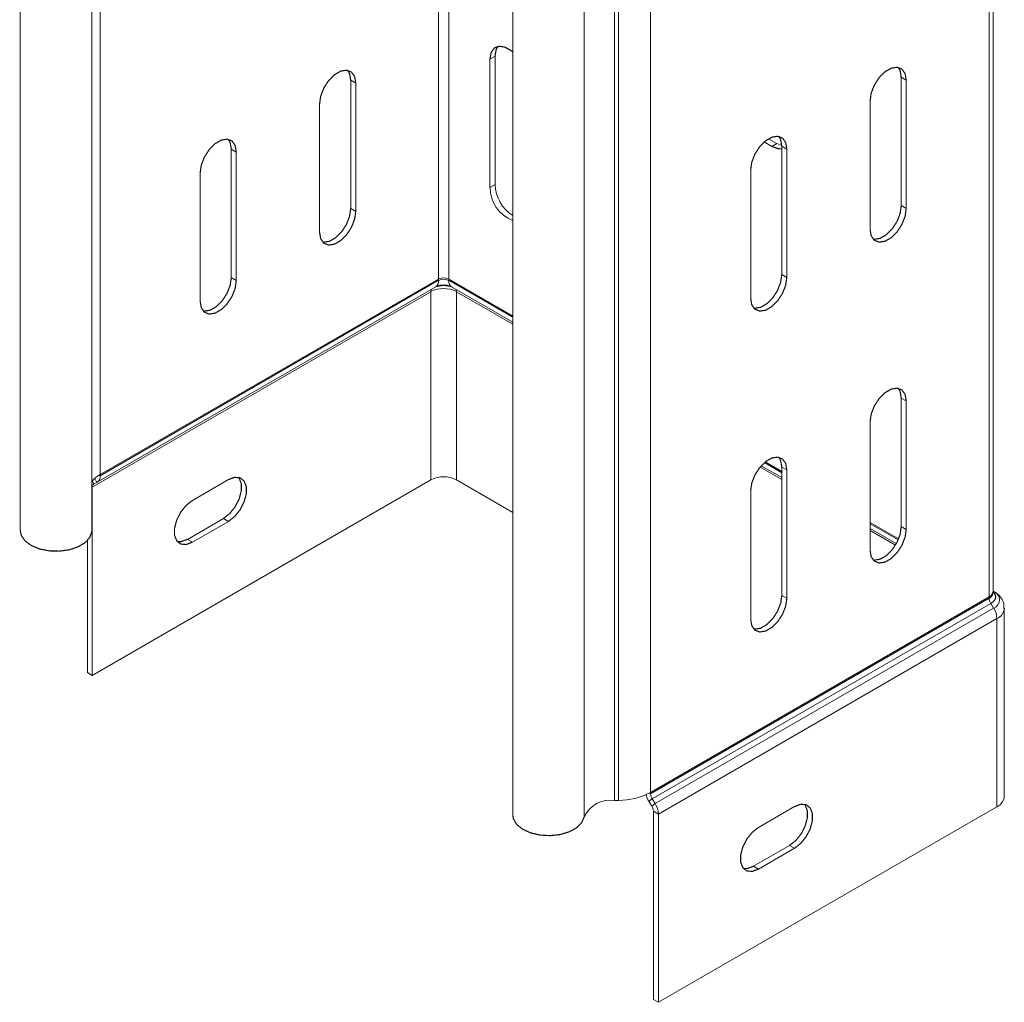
# Model space of a CAD drawing. Header units: millimetres. Extents: x 277 to 1082, y -1296 to 1314.
# Tile 1 of 29: x 364 to 489, y -1296 to -1171. Entities that reach past the tile are written whole.
import ezdxf

# ---------------------------------------------------------------- set-up
doc = ezdxf.new("R2010")
doc.units = ezdxf.units.MM
doc.linetypes.add('K5LT32768', pattern=[0])
doc.linetypes.add('K5LT32769', pattern=[0])

msp = doc.modelspace()

# ---------------------------------------------------------------- linework, layer by layer
at = {"color": 7, "linetype": 'K5LT32768', "lineweight": 15}
for p, q in [((363.81, -1016.93), (363.81, -1235.76)), ((372.91, -1235.76), (372.91, -1017.97)), ((487.66, -1243.46), (487.66, -1025.06)), ((487.14, -1244.2), (487.14, -1025.37)), ((444.05, -1269.08), (444.05, -1050.24)), ((439.46, -1270.1), (439.46, -1051.26)), ((439.96, -1270.09), (439.96, -1051.26)), ((426.5, -1053.11), (426.5, -1271.95)), ((424.24, -1175.39), (423.6, -1175.76)), ((424.24, -1175.39), (424.24, -1191.72)), ((423.6, -1175.76), (423.6, -1192.09)), ((476.58, -1178.44), (475.94, -1178.07)), ((475.94, -1178.07), (475.94, -1194.4)), ((405.87, -1178.44), (406.51, -1178.81)), ((405.87, -1194.78), (405.87, -1178.44)), ((406.51, -1195.14), (406.51, -1178.81)), ((476.58, -1178.44), (476.58, -1194.77)), ((401.91, -1181.47), (401.91, -1197.8)), ((471.98, -1197.42), (471.98, -1181.09)), ((458.5, -1186.31), (459.49, -1186.88)), ((459.06, -1185.9), (460.13, -1186.51)), ((460.13, -1186.51), (459.49, -1186.88)), ((460.13, -1186.51), (460.74, -1186.77)), ((461.38, -1187.21), (460.74, -1186.85)), ((460.74, -1186.85), (460.74, -1203.18)), ((390.67, -1187.22), (391.3, -1187.59)), ((390.67, -1203.55), (390.67, -1187.22)), ((391.3, -1203.92), (391.3, -1187.59)), ((461.38, -1187.21), (461.38, -1203.54)), ((386.71, -1190.24), (386.71, -1206.57)), ((456.78, -1206.2), (456.78, -1189.87)), ((424.24, -1191.72), (423.6, -1192.09)), ((405.87, -1194.78), (406.51, -1195.14)), ((476.58, -1194.77), (475.94, -1194.4)), ((373.97, -1228.62), (417.06, -1203.75)), ((373.97, -1228.79), (417.06, -1203.91)), ((390.67, -1203.55), (391.3, -1203.92)), ((417.06, -1203.75), (417.06, -1203.91)), ((418.34, -1203.75), (426.5, -1208.46)), ((418.34, -1203.75), (418.34, -1203.91)), ((461.38, -1203.54), (460.74, -1203.18)), ((372.98, -1230.23), (416.07, -1205.36)), ((373.6, -1229.61), (416.69, -1204.74)), ((416.07, -1205.36), (416.07, -1229.3)), ((416.69, -1204.74), (416.76, -1204.7)), ((418.62, -1204.7), (418.71, -1204.74)), ((418.71, -1204.74), (426.5, -1209.23)), ((419.33, -1205.36), (419.33, -1229.3)), ((476.58, -1219.26), (475.94, -1218.9)), ((475.94, -1218.9), (475.94, -1235.23)), ((476.58, -1219.26), (476.58, -1235.6)), ((471.98, -1238.25), (471.98, -1221.92)), ((458.13, -1227.5), (460.74, -1229)), ((458.64, -1227.01), (460.74, -1228.23)), ((461.38, -1228.04), (460.74, -1227.67)), ((460.74, -1227.67), (460.74, -1244)), ((461.38, -1228.04), (461.38, -1244.37)), ((372.98, -1254.18), (416.07, -1229.3)), ((373.97, -1228.62), (373.97, -1228.79)), ((390.31, -1229.27), (385.72, -1231.93)), ((419.33, -1229.3), (426.5, -1233.44)), ((372.98, -1230.23), (372.98, -1254.18)), ((373.56, -1229.64), (373.19, -1229.81)), ((456.78, -1247.03), (456.78, -1230.69)), ((385.08, -1236.87), (389.68, -1234.21)), ((389.68, -1234.21), (390.31, -1234.58)), ((385.72, -1237.23), (390.31, -1234.58)), ((471.98, -1234.72), (475.61, -1236.81)), ((471.98, -1235.49), (475.32, -1237.41)), ((476.58, -1235.6), (475.94, -1235.23)), ((385.08, -1236.87), (385.72, -1237.23)), ((372.35, -1237.03), (372.35, -1253.81)), ((487.14, -1244.2), (444.05, -1269.08)), ((487.14, -1244.37), (444.05, -1269.24)), ((461.38, -1244.37), (460.74, -1244)), ((487.14, -1244.2), (487.14, -1244.37)), ((487.66, -1243.63), (487.66, -1243.46)), ((487.75, -1243.52), (487.66, -1243.46)), ((487.66, -1243.63), (487.66, -1243.64)), ((487.71, -1243.49), (487.75, -1243.52)), ((487.35, -1245.03), (444.25, -1269.9)), ((487.71, -1245.63), (444.62, -1270.5)), ((487.35, -1245.03), (487.71, -1245.63)), ((489.06, -1269.59), (489.06, -1245.65)), ((488.13, -1246.95), (445.04, -1271.83)), ((488.13, -1246.95), (488.13, -1270.9)), ((372.98, -1254.18), (372.35, -1253.81)), ((444.05, -1269.08), (444.05, -1269.24)), ((439.96, -1270.09), (439.46, -1270.1)), ((443.83, -1270.2), (444.25, -1269.9)), ((443.83, -1270.2), (444.19, -1270.8)), ((444.19, -1270.8), (444.62, -1270.5)), ((444.25, -1269.9), (444.62, -1270.5)), ((444.4, -1271.46), (445.04, -1271.83)), ((444.4, -1271.46), (444.4, -1295.41)), ((488.13, -1270.9), (445.04, -1295.78)), ((445.04, -1271.83), (445.04, -1295.78)), ((457.77, -1273.52), (462.37, -1270.87)), ((461.73, -1275.81), (457.14, -1278.46)), ((462.37, -1276.18), (461.73, -1275.81)), ((462.37, -1276.18), (457.77, -1278.83)), ((457.77, -1278.83), (457.14, -1278.46)), ((444.4, -1295.41), (445.04, -1295.78))]:
    msp.add_line(p, q, dxfattribs=at)
at = {"color": 8, "linetype": 'K5LT32769', "lineweight": 15, "true_color": 0x808080}
for p, q in [((435.58, -1272.19), (435.58, -1054.18)), ((417.06, -1203.75), (417.06, -1121.47)), ((418.34, -1203.75), (418.34, -1121.47)), ((373.97, -1228.62), (373.97, -1143.69)), ((418.34, -1203.91), (426.5, -1208.62)), ((419.33, -1205.36), (426.5, -1209.5)), ((457.98, -1227.67), (460.74, -1229.26)), ((458.53, -1227.11), (460.74, -1228.39)), ((373.19, -1229.81), (372.98, -1229.43)), ((373.56, -1229.64), (373.28, -1229.12)), ((373.97, -1228.79), (373.83, -1228.71)), ((372.98, -1230.23), (372.91, -1230.19)), ((471.98, -1234.88), (475.55, -1236.94)), ((471.98, -1235.76), (475.2, -1237.61)), ((487.66, -1243.47), (487.71, -1243.49)), ((487.66, -1243.47), (487.71, -1243.49)), ((443.9, -1269.16), (444.05, -1269.24))]:
    msp.add_line(p, q, dxfattribs=at)
at = {"color": 7, "linetype": 'K5LT32768', "const_width": 0.15}
for points in [[(426.5, -1174.86), (426.3, -1174.7), (425.5, -1174.24), (424.75, -1174.12), (424.14, -1174.36), (423.74, -1174.93), (423.6, -1175.76)], [(424.63, -1174.14), (424.38, -1174.56), (424.24, -1175.39)], [(471.98, -1181.09), (472.12, -1180.1), (472.52, -1179.07), (473.13, -1178.13), (473.88, -1177.38), (474.68, -1176.92), (475.43, -1176.8), (476.04, -1177.04), (476.44, -1177.61), (476.58, -1178.44)], [(475.56, -1176.82), (475.81, -1177.24), (475.94, -1178.07)], [(406.51, -1178.81), (406.37, -1177.98), (405.97, -1177.42), (405.36, -1177.18), (404.61, -1177.29), (403.81, -1177.76), (403.06, -1178.5), (402.45, -1179.45), (402.05, -1180.48), (401.91, -1181.47)], [(405.87, -1178.44), (405.73, -1177.62), (405.48, -1177.19)], [(456.78, -1189.87), (456.92, -1188.88), (457.32, -1187.85), (457.93, -1186.91), (458.68, -1186.16), (459.48, -1185.7), (460.23, -1185.58), (460.84, -1185.82), (461.24, -1186.39), (461.38, -1187.21)], [(460.36, -1185.6), (460.6, -1186.02), (460.74, -1186.85)], [(391.3, -1187.59), (391.17, -1186.76), (390.77, -1186.19), (390.15, -1185.95), (389.4, -1186.07), (388.61, -1186.53), (387.86, -1187.28), (387.25, -1188.23), (386.85, -1189.25), (386.71, -1190.24)], [(390.67, -1187.22), (390.53, -1186.39), (390.28, -1185.97)], [(459.49, -1186.88), (460.28, -1187.17), (460.74, -1187.18)], [(475.94, -1194.4), (475.81, -1195.39), (475.41, -1196.42), (474.8, -1197.36), (474.05, -1198.11), (473.25, -1198.57), (472.5, -1198.69), (472.37, -1198.67)], [(401.91, -1197.8), (402.05, -1198.62), (402.45, -1199.19), (403.06, -1199.43), (403.81, -1199.31), (404.61, -1198.85), (405.36, -1198.1), (405.97, -1197.16), (406.37, -1196.13), (406.51, -1195.14)], [(402.3, -1199.05), (402.42, -1199.06), (403.17, -1198.95), (403.97, -1198.48), (404.72, -1197.74), (405.33, -1196.79), (405.73, -1195.76), (405.87, -1194.78)], [(476.58, -1194.77), (476.44, -1195.76), (476.04, -1196.78), (475.43, -1197.73), (474.68, -1198.48), (473.88, -1198.94), (473.13, -1199.06), (472.52, -1198.82), (472.12, -1198.25), (471.98, -1197.42)], [(460.74, -1203.18), (460.6, -1204.17), (460.2, -1205.19), (459.59, -1206.14), (458.84, -1206.89), (458.04, -1207.35), (457.29, -1207.47), (457.17, -1207.45)], [(386.71, -1206.57), (386.85, -1207.4), (387.25, -1207.97), (387.86, -1208.21), (388.61, -1208.09), (389.4, -1207.63), (390.15, -1206.88), (390.77, -1205.94), (391.17, -1204.91), (391.3, -1203.92)], [(387.09, -1207.82), (387.22, -1207.84), (387.97, -1207.72), (388.77, -1207.26), (389.52, -1206.51), (390.13, -1205.57), (390.53, -1204.54), (390.67, -1203.55)], [(461.38, -1203.54), (461.24, -1204.53), (460.84, -1205.56), (460.23, -1206.51), (459.48, -1207.25), (458.68, -1207.72), (457.93, -1207.83), (457.32, -1207.59), (456.92, -1207.03), (456.78, -1206.2)], [(471.98, -1221.92), (472.12, -1220.93), (472.52, -1219.9), (473.13, -1218.96), (473.88, -1218.21), (474.68, -1217.75), (475.43, -1217.63), (476.04, -1217.87), (476.44, -1218.44), (476.58, -1219.26)], [(475.56, -1217.65), (475.81, -1218.07), (475.94, -1218.9)], [(456.78, -1230.69), (456.92, -1229.71), (457.32, -1228.68), (457.93, -1227.73), (458.68, -1226.98), (459.48, -1226.52), (460.23, -1226.41), (460.84, -1226.65), (461.24, -1227.21), (461.38, -1228.04)], [(460.36, -1226.42), (460.6, -1226.85), (460.74, -1227.67)], [(389.68, -1234.21), (390.46, -1233.6), (391.15, -1232.74), (391.67, -1231.74), (391.94, -1230.71), (391.94, -1229.79), (391.67, -1229.08), (391.59, -1228.98)], [(390.31, -1234.58), (391.1, -1233.97), (391.79, -1233.11), (392.3, -1232.1), (392.58, -1231.08), (392.58, -1230.16), (392.3, -1229.45), (391.79, -1229.04), (391.1, -1228.98), (390.31, -1229.27)], [(385.72, -1231.93), (384.93, -1232.54), (384.24, -1233.4), (383.73, -1234.4), (383.45, -1235.43), (383.45, -1236.35), (383.73, -1237.06), (384.24, -1237.47), (384.93, -1237.53), (385.72, -1237.23)], [(372.91, -1235.76), (372.91, -1235.89), (372.66, -1236.62), (372.07, -1237.28), (371.17, -1237.83), (370.05, -1238.2), (368.79, -1238.37), (367.5, -1238.34), (366.27, -1238.09), (365.22, -1237.66), (364.42, -1237.07), (363.94, -1236.37), (363.81, -1235.76)], [(476.58, -1235.6), (476.44, -1236.58), (476.04, -1237.61), (475.43, -1238.56), (474.68, -1239.31), (473.88, -1239.77), (473.13, -1239.88), (472.52, -1239.64), (472.12, -1239.08), (471.98, -1238.25)], [(475.94, -1235.23), (475.81, -1236.22), (475.41, -1237.24), (474.8, -1238.19), (474.05, -1238.94), (473.25, -1239.4), (472.5, -1239.52), (472.37, -1239.5)], [(383.81, -1237.16), (384.3, -1237.16), (385.08, -1236.87)], [(461.38, -1244.37), (461.24, -1245.36), (460.84, -1246.39), (460.23, -1247.33), (459.48, -1248.08), (458.68, -1248.54), (457.93, -1248.66), (457.32, -1248.42), (456.92, -1247.85), (456.78, -1247.03)], [(460.74, -1244), (460.6, -1244.99), (460.2, -1246.02), (459.59, -1246.97), (458.84, -1247.71), (458.04, -1248.18), (457.29, -1248.29), (457.17, -1248.28)], [(463.64, -1270.58), (463.72, -1270.68), (463.99, -1271.39), (463.99, -1272.31), (463.72, -1273.33), (463.21, -1274.34), (462.52, -1275.2), (461.73, -1275.81)], [(462.37, -1270.87), (463.15, -1270.57), (463.85, -1270.64), (464.36, -1271.05), (464.63, -1271.76), (464.63, -1272.68), (464.36, -1273.7), (463.85, -1274.7), (463.15, -1275.56), (462.37, -1276.18)], [(435.58, -1272.19), (435.27, -1272.92), (434.63, -1273.57), (433.69, -1274.08), (432.54, -1274.43), (431.27, -1274.57), (429.98, -1274.5), (428.78, -1274.22), (427.76, -1273.76), (427, -1273.15), (426.58, -1272.45), (426.5, -1271.95)], [(457.77, -1278.83), (456.99, -1279.12), (456.29, -1279.06), (455.78, -1278.65), (455.51, -1277.94), (455.51, -1277.02), (455.78, -1276), (456.29, -1275), (456.99, -1274.14), (457.77, -1273.52)], [(457.14, -1278.46), (456.35, -1278.76), (455.86, -1278.75)]]:
    msp.add_lwpolyline(points, dxfattribs=at)
at = {"color": 8, "linetype": 'K5LT32769', "true_color": 0x808080, "const_width": 0.15}
msp.add_lwpolyline([(487.66, -1243.55), (487.8, -1243.71), (487.92, -1243.94), (487.96, -1244.17), (487.92, -1244.41), (487.8, -1244.64), (487.61, -1244.85), (487.35, -1245.03)], dxfattribs=at)
at = {"color": 7, "linetype": 'K5LT32768', "lineweight": 15}
for centre, radius, start, end in [((429.16, -1191.54), 4.92, 182.1393, 237.2531), ((428.13, -1192.1), 4.52, 179.8196, 248.8652), ((417.7, -1204.97), 1.38, 62.6098, 117.3904), ((417.7, -1205.14), 1.38, 62.6098, 117.3904), ((417.7, -1208.49), 3.54, 62.6097, 117.3904), ((417.7, -1207.83), 3.24, 70.6828, 109.3172), ((375.69, -1231.73), 3.55, 118.8757, 141.4178), ((373.1, -1228.88), 0.879, 301.3743, 6.2995), ((417.7, -1232.44), 3.54, 62.6097, 117.3904), ((373.42, -1230.18), 0.439, 121.3766, 186.2987), ((486.76, -1243.37), 0.905, 294.3751, 354.3043), ((488.45, -1244.32), 1.32, 182.0986, 212.7108), ((487.31, -1244.56), 1.14, 290.7836, 69.2167), ((485.5, -1247.05), 2.63, 2.0991, 32.7096), ((440, -1261.5), 8.59, 269.7166, 298.1195), ((446.33, -1268.65), 2.95, 194.0883, 211.779), ((445.36, -1269.19), 1.32, 182.0986, 212.7108), ((438.94, -1273.77), 3.72, 81.9514, 154.7612), ((443.08, -1271.51), 1.32, 2.0986, 32.7108), ((442.4, -1271.92), 2.63, 2.0991, 32.7096), ((487.46, -1269.43), 1.61, 294.3751, 354.3053)]:
    msp.add_arc(centre, radius, start, end, dxfattribs=at)
at = {"color": 8, "linetype": 'K5LT32769', "lineweight": 15, "true_color": 0x808080}
for centre, radius, start, end in [((416.17, -1204.01), 0.897, 305.3625, 5.9489), ((419.23, -1204.01), 0.897, 174.0507, 234.6375), ((416.64, -1205.34), 0.565, 149.3138, 182.0515), ((417.7, -1206.85), 2.35, 66.5481, 113.7724), ((418.76, -1205.34), 0.565, 357.9487, 30.6867), ((486.76, -1243.54), 0.907, 294.4094, 353.9136), ((487.5, -1245.51), 1.58, 293.6794, 355.3175)]:
    msp.add_arc(centre, radius, start, end, dxfattribs=at)
at = {"color": 7, "linetype": 'K5LT32768', "lineweight": 15}
msp.add_open_spline([(489.02, -1245.64), (489.03, -1245.45), (489.03, -1244.99), (488.7, -1244.35), (488.25, -1243.83), (487.9, -1243.61), (487.75, -1243.52)], degree=3, knots=[0, 0, 0, 0, 0.215535, 0.517408, 0.805745, 1, 1, 1, 1], dxfattribs=at)

doc.saveas('drawing.dxf')
